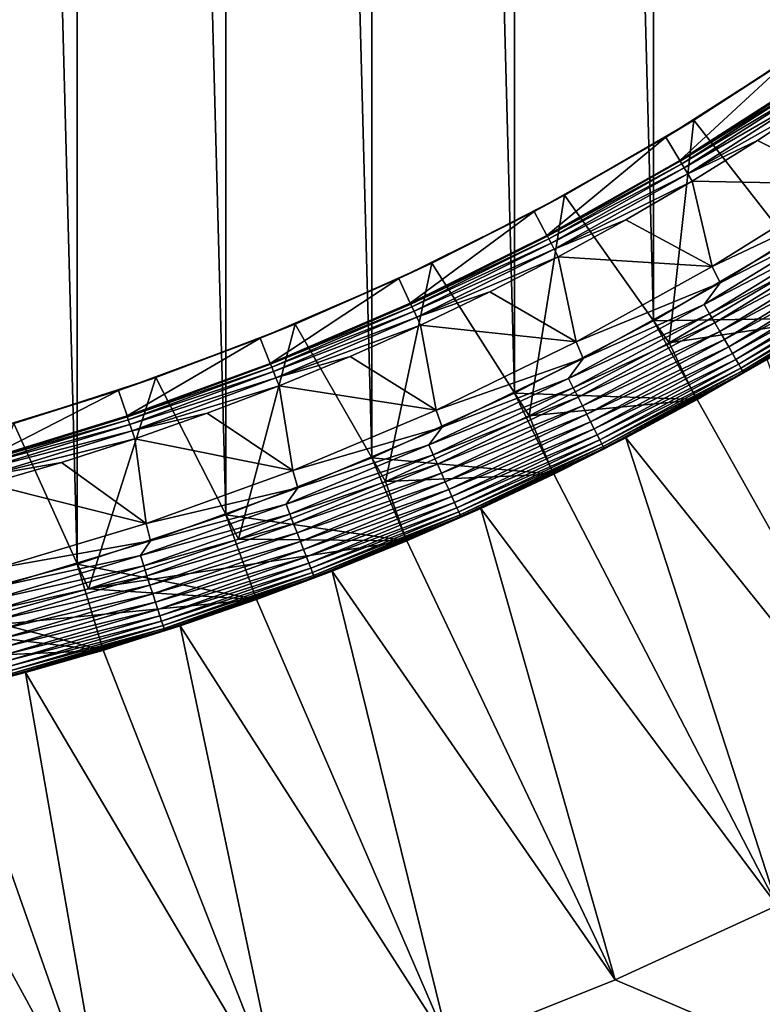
# Model space of a CAD drawing. Header units: metres. Extents: x -24 to 236, y -24 to 24.
# Tile 218 of 256: x 164.4 to 168.53, y -18.1 to -12.63. Entities that reach past the tile are written whole.
import ezdxf

# ---------------------------------------------------------------- set-up
doc = ezdxf.new("R2010")
doc.units = ezdxf.units.M
doc.layers.add('solid_10392024', color=7, linetype='CONTINUOUS')

msp = doc.modelspace()

# ---------------------------------------------------------------- linework, layer by layer
at = {"layer": 'solid_10392024'}
for points in [[(140.5, -23.5), (140.5, 23.5), (179.5, 23.5)], [(179.5, -23.5), (140.5, -23.5), (179.5, 23.5)], [(164.720245, -15.653799, 45.650002), (164.720245, 15.653799, 45.650002), (163.880249, 15.882889, 45.650002)], [(163.880249, -15.882889, 45.650002), (164.720245, -15.653799, 45.650002), (163.880249, 15.882889, 45.650002)], [(165.546555, -15.38045, 45.650002), (165.546555, 15.38045, 45.650002), (164.720245, 15.653799, 45.650002)], [(164.720245, -15.653799, 45.650002), (165.546555, -15.38045, 45.650002), (164.720245, 15.653799, 45.650002)], [(166.357162, -15.063484, 45.650002), (166.357162, 15.063484, 45.650002), (165.546555, 15.38045, 45.650002)], [(165.546555, -15.38045, 45.650002), (166.357162, -15.063484, 45.650002), (165.546555, 15.38045, 45.650002)], [(167.150024, -14.703731, 45.650002), (167.150024, 14.703731, 45.650002), (166.357162, 15.063484, 45.650002)], [(166.357162, -15.063484, 45.650002), (167.150024, -14.703731, 45.650002), (166.357162, 15.063484, 45.650002)], [(167.922241, -14.302468, 45.650002), (167.922241, 14.302468, 45.650002), (167.150024, 14.703731, 45.650002)], [(167.150024, -14.703731, 45.650002), (167.922241, -14.302468, 45.650002), (167.150024, 14.703731, 45.650002)], [(168.672516, -13.860375, 45.650002), (168.672516, 13.860375, 45.650002), (167.922241, 14.302468, 45.650002)], [(167.922241, -14.302468, 45.650002), (168.672516, -13.860375, 45.650002), (167.922241, 14.302468, 45.650002)], [(168.146118, -13.186762, 33.650002), (168.840256, -12.73184, 33.650002), (168.7659, -13.978873, 32.650002)], [(168.698349, -12.82922, 30.592821), (168.840256, -12.73184, 33.650002), (168.146118, -13.186762, 33.650002)], [(167.991257, -13.281178, 30.592821), (168.06839, -13.409826, 30.592821), (168.698349, -12.82922, 30.592821)], [(167.991257, -13.281178, 30.592821), (168.698349, -12.82922, 30.592821), (168.146118, -13.186762, 33.650002)], [(168.698349, -12.82922, 30.592821), (168.06839, -13.409826, 30.592821), (168.782516, -12.953371, 30.592821)], [(168.785645, -12.957867, 30.69735), (168.782516, -12.953371, 30.592821), (168.06839, -13.409826, 30.592821)], [(168.071243, -13.414509, 30.69735), (168.785645, -12.957867, 30.69735), (168.06839, -13.409826, 30.592821)], [(168.794846, -12.971437, 30.800835), (168.785645, -12.957867, 30.69735), (168.071243, -13.414509, 30.69735)], [(168.079697, -13.428558, 30.800835), (168.794846, -12.971437, 30.800835), (168.071243, -13.414509, 30.69735)], [(168.810074, -12.993896, 30.902037), (168.794846, -12.971437, 30.800835), (168.079697, -13.428558, 30.800835)], [(168.093689, -13.451808, 30.902037), (168.810074, -12.993896, 30.902037), (168.079697, -13.428558, 30.800835)], [(168.831161, -13.024996, 30.999844), (168.810074, -12.993896, 30.902037), (168.093689, -13.451808, 30.902037)], [(168.113052, -13.484004, 30.999844), (168.831161, -13.024996, 30.999844), (168.093689, -13.451808, 30.902037)], [(168.113052, -13.484004, 30.999844), (168.857758, -13.064222, 31.092821), (168.831161, -13.024996, 30.999844)], [(168.113052, -13.484004, 30.999844), (168.500748, -13.299294, 31.092821), (168.857758, -13.064222, 31.092821)], [(168.857758, -13.064222, 31.092821), (168.500748, -13.299294, 31.092821), (168.983109, -13.541283, 31.9)], [(167.428589, -13.603901, 33.650002), (168.146118, -13.186762, 33.650002), (168.010498, -14.425051, 32.650002)], [(167.991257, -13.281178, 30.592821), (168.146118, -13.186762, 33.650002), (167.428589, -13.603901, 33.650002)], [(168.146118, -13.186762, 33.650002), (168.7659, -13.978873, 32.650002), (168.010498, -14.425051, 32.650002)], [(167.260193, -13.694507, 30.592821), (167.330612, -13.826949, 30.592821), (167.991257, -13.281178, 30.592821)], [(167.260193, -13.694507, 30.592821), (167.991257, -13.281178, 30.592821), (167.428589, -13.603901, 33.650002)], [(167.991257, -13.281178, 30.592821), (167.330612, -13.826949, 30.592821), (168.06839, -13.409826, 30.592821)], [(168.113052, -13.484004, 30.999844), (168.137482, -13.524612, 31.092821), (168.500748, -13.299294, 31.092821)], [(168.500748, -13.299294, 31.092821), (168.137482, -13.524612, 31.092821), (168.983109, -13.541283, 31.9)], [(168.071243, -13.414509, 30.69735), (168.06839, -13.409826, 30.592821), (167.330612, -13.826949, 30.592821)], [(167.33316, -13.831803, 30.69735), (168.071243, -13.414509, 30.69735), (167.330612, -13.826949, 30.592821)], [(168.079697, -13.428558, 30.800835), (168.071243, -13.414509, 30.69735), (167.33316, -13.831803, 30.69735)], [(167.340836, -13.84629, 30.800835), (168.079697, -13.428558, 30.800835), (167.33316, -13.831803, 30.69735)], [(168.093689, -13.451808, 30.902037), (168.079697, -13.428558, 30.800835), (167.340836, -13.84629, 30.800835)], [(167.353546, -13.870263, 30.902037), (168.093689, -13.451808, 30.902037), (167.340836, -13.84629, 30.800835)], [(168.113052, -13.484004, 30.999844), (168.093689, -13.451808, 30.902037), (167.353546, -13.870263, 30.902037)], [(167.371155, -13.903461, 30.999844), (168.113052, -13.484004, 30.999844), (167.353546, -13.870263, 30.902037)], [(167.371155, -13.903461, 30.999844), (168.137482, -13.524612, 31.092821), (168.113052, -13.484004, 30.999844)], [(167.371155, -13.903461, 30.999844), (167.768265, -13.74001, 31.092821), (168.137482, -13.524612, 31.092821)], [(168.137482, -13.524612, 31.092821), (167.768265, -13.74001, 31.092821), (168.24939, -14.000347, 31.9)], [(168.137482, -13.524612, 31.092821), (168.24939, -14.000347, 31.9), (168.983109, -13.541283, 31.9)], [(168.983109, -13.541283, 31.9), (168.24939, -14.000347, 31.9), (169.031799, -13.628977, 31.9)], [(166.689896, -13.981966, 33.650002), (167.428589, -13.603901, 33.650002), (167.23204, -14.830615, 32.650002)], [(167.260193, -13.694507, 30.592821), (167.428589, -13.603901, 33.650002), (166.689896, -13.981966, 33.650002)], [(167.428589, -13.603901, 33.650002), (168.010498, -14.425051, 32.650002), (167.23204, -14.830615, 32.650002)], [(168.24939, -14.000347, 31.9), (168.293182, -14.09061, 31.9), (169.031799, -13.628977, 31.9)], [(168.937668, -13.762809, 31.896355), (169.031799, -13.628977, 31.9), (168.293182, -14.09061, 31.9)], [(166.508286, -14.067415, 30.592821), (166.571304, -14.203531, 30.592821), (167.260193, -13.694507, 30.592821)], [(166.508286, -14.067415, 30.592821), (167.260193, -13.694507, 30.592821), (166.689896, -13.981966, 33.650002)], [(167.260193, -13.694507, 30.592821), (166.571304, -14.203531, 30.592821), (167.330612, -13.826949, 30.592821)], [(167.371155, -13.903461, 30.999844), (167.393341, -13.945332, 31.092821), (167.768265, -13.74001, 31.092821)], [(167.768265, -13.74001, 31.092821), (167.393341, -13.945332, 31.092821), (168.24939, -14.000347, 31.9)], [(168.937668, -13.762809, 31.896355), (168.293182, -14.09061, 31.9), (168.205139, -14.211709, 31.896355)], [(168.937668, -13.762809, 31.896355), (168.205139, -14.211709, 31.896355), (168.970047, -13.812667, 31.885456)], [(167.33316, -13.831803, 30.69735), (167.330612, -13.826949, 30.592821), (166.571304, -14.203531, 30.592821)], [(166.573563, -14.208528, 30.69735), (167.33316, -13.831803, 30.69735), (166.571304, -14.203531, 30.592821)], [(167.340836, -13.84629, 30.800835), (167.33316, -13.831803, 30.69735), (166.573563, -14.208528, 30.69735)], [(166.580444, -14.223408, 30.800835), (167.340836, -13.84629, 30.800835), (166.573563, -14.208528, 30.69735)], [(167.353546, -13.870263, 30.902037), (167.340836, -13.84629, 30.800835), (166.580444, -14.223408, 30.800835)], [(168.205139, -14.211709, 31.896355), (168.234863, -14.263193, 31.885456), (168.970047, -13.812667, 31.885456)], [(168.970047, -13.812667, 31.885456), (168.234863, -14.263193, 31.885456), (169.00148, -13.861057, 31.867466)], [(166.591843, -14.248034, 30.902037), (167.353546, -13.870263, 30.902037), (166.580444, -14.223408, 30.800835)], [(167.371155, -13.903461, 30.999844), (167.353546, -13.870263, 30.902037), (166.591843, -14.248034, 30.902037)], [(167.922241, -14.302468, 45.650002), (168.937683, -14.284269, 45.150002), (168.672516, -13.860375, 45.650002)], [(168.234863, -14.263193, 31.885456), (168.263702, -14.313162, 31.867466), (169.00148, -13.861057, 31.867466)], [(169.00148, -13.861057, 31.867466), (168.263702, -14.313162, 31.867466), (169.031494, -13.907273, 31.842644)], [(166.60762, -14.282135, 30.999844), (167.371155, -13.903461, 30.999844), (166.591843, -14.248034, 30.902037)], [(166.60762, -14.282135, 30.999844), (167.393341, -13.945332, 31.092821), (167.371155, -13.903461, 30.999844)], [(166.60762, -14.282135, 30.999844), (167.013, -14.140425, 31.092821), (167.393341, -13.945332, 31.092821)], [(167.393341, -13.945332, 31.092821), (167.013, -14.140425, 31.092821), (167.492752, -14.419477, 31.9)], [(167.393341, -13.945332, 31.092821), (167.492752, -14.419477, 31.9), (168.24939, -14.000347, 31.9)], [(168.263702, -14.313162, 31.867466), (168.29126, -14.360886, 31.842644), (169.031494, -13.907273, 31.842644)], [(169.031494, -13.907273, 31.842644), (168.29126, -14.360886, 31.842644), (169.059647, -13.95064, 31.811354)], [(168.29126, -14.360886, 31.842644), (168.317108, -14.405666, 31.811354), (169.059647, -13.95064, 31.811354)], [(169.059647, -13.95064, 31.811354), (168.317108, -14.405666, 31.811354), (169.085556, -13.990524, 31.774055)], [(165.931885, -14.32001, 33.650002), (166.689896, -13.981966, 33.650002), (166.43338, -15.194133, 32.650002)], [(166.508286, -14.067415, 30.592821), (166.689896, -13.981966, 33.650002), (165.931885, -14.32001, 33.650002)], [(166.689896, -13.981966, 33.650002), (167.23204, -14.830615, 32.650002), (166.43338, -15.194133, 32.650002)], [(168.24939, -14.000347, 31.9), (167.492752, -14.419477, 31.9), (168.293182, -14.09061, 31.9)], [(168.010498, -14.425051, 32.650002), (168.7659, -13.978873, 32.650002), (168.935532, -14.285612, 32.650002)], [(168.317108, -14.405666, 31.811354), (168.340897, -14.446852, 31.774055), (169.085556, -13.990524, 31.774055)], [(169.085556, -13.990524, 31.774055), (168.340897, -14.446852, 31.774055), (169.10881, -14.026342, 31.731291)], [(168.340897, -14.446852, 31.774055), (168.362244, -14.483838, 31.731291), (169.10881, -14.026342, 31.731291)], [(169.10881, -14.026342, 31.731291), (168.362244, -14.483838, 31.731291), (169.129089, -14.057571, 31.683683)], [(168.362244, -14.483838, 31.731291), (168.380859, -14.516086, 31.683683), (169.129089, -14.057571, 31.683683)], [(169.129089, -14.057571, 31.683683), (168.380859, -14.516086, 31.683683), (169.146103, -14.083755, 31.631933)], [(165.737152, -14.399126, 30.592821), (165.792694, -14.538473, 30.592821), (166.508286, -14.067415, 30.592821)], [(165.737152, -14.399126, 30.592821), (166.508286, -14.067415, 30.592821), (165.931885, -14.32001, 33.650002)], [(166.508286, -14.067415, 30.592821), (165.792694, -14.538473, 30.592821), (166.571304, -14.203531, 30.592821)], [(167.492752, -14.419477, 31.9), (167.531235, -14.512166, 31.9), (168.293182, -14.09061, 31.9)], [(168.205139, -14.211709, 31.896355), (168.293182, -14.09061, 31.9), (167.531235, -14.512166, 31.9)], [(168.380859, -14.516086, 31.683683), (168.396469, -14.543123, 31.631933), (169.146103, -14.083755, 31.631933)], [(169.146103, -14.083755, 31.631933), (168.396469, -14.543123, 31.631933), (169.159576, -14.10451, 31.576794)], [(168.396469, -14.543123, 31.631933), (168.408844, -14.564556, 31.576794), (169.159576, -14.10451, 31.576794)], [(169.159576, -14.10451, 31.576794), (168.408844, -14.564556, 31.576794), (169.169327, -14.119534, 31.519072)], [(168.408844, -14.564556, 31.576794), (168.417801, -14.58007, 31.519072), (169.169327, -14.119534, 31.519072)], [(169.169327, -14.119534, 31.519072), (168.417801, -14.58007, 31.519072), (169.175232, -14.128609, 31.459608)], [(166.60762, -14.282135, 30.999844), (166.627518, -14.325148, 31.092821), (167.013, -14.140425, 31.092821)], [(167.013, -14.140425, 31.092821), (166.627518, -14.325148, 31.092821), (167.492752, -14.419477, 31.9)], [(168.417801, -14.58007, 31.519072), (168.423218, -14.58944, 31.459608), (169.175232, -14.128609, 31.459608)], [(169.175232, -14.128609, 31.459608), (168.423218, -14.58944, 31.459608), (168.554169, -14.517186, 31.4)], [(166.573563, -14.208528, 30.69735), (166.571304, -14.203531, 30.592821), (165.792694, -14.538473, 30.592821)], [(165.794693, -14.543574, 30.69735), (166.573563, -14.208528, 30.69735), (165.792694, -14.538473, 30.592821)], [(166.580444, -14.223408, 30.800835), (166.573563, -14.208528, 30.69735), (165.794693, -14.543574, 30.69735)], [(165.800766, -14.558806, 30.800835), (166.580444, -14.223408, 30.800835), (165.794693, -14.543574, 30.69735)], [(166.591843, -14.248034, 30.902037), (166.580444, -14.223408, 30.800835), (165.800766, -14.558806, 30.800835)], [(168.205139, -14.211709, 31.896355), (167.531235, -14.512166, 31.9), (167.450104, -14.621656, 31.896355)], [(168.205139, -14.211709, 31.896355), (167.450104, -14.621656, 31.896355), (168.234863, -14.263193, 31.885456)], [(165.810806, -14.584013, 30.902037), (166.591843, -14.248034, 30.902037), (165.800766, -14.558806, 30.800835)], [(166.60762, -14.282135, 30.999844), (166.591843, -14.248034, 30.902037), (165.810806, -14.584013, 30.902037)], [(165.824707, -14.618918, 30.999844), (166.60762, -14.282135, 30.999844), (165.810806, -14.584013, 30.902037)], [(165.824707, -14.618918, 30.999844), (166.627518, -14.325148, 31.092821), (166.60762, -14.282135, 30.999844)], [(167.450104, -14.621656, 31.896355), (167.477097, -14.674624, 31.885456), (168.234863, -14.263193, 31.885456)], [(168.234863, -14.263193, 31.885456), (167.477097, -14.674624, 31.885456), (168.263702, -14.313162, 31.867466)], [(167.922241, -14.302468, 45.650002), (168.164536, -14.73984, 45.150002), (168.937683, -14.284269, 45.150002)], [(168.937683, -14.284269, 45.150002), (168.164536, -14.73984, 45.150002), (168.935532, -14.285612, 32.650002)], [(165.156891, -14.616992, 33.650002), (165.931885, -14.32001, 33.650002), (165.616577, -15.514627, 32.650002)], [(165.737152, -14.399126, 30.592821), (165.931885, -14.32001, 33.650002), (165.156891, -14.616992, 33.650002)], [(165.931885, -14.32001, 33.650002), (166.43338, -15.194133, 32.650002), (165.616577, -15.514627, 32.650002)], [(165.824707, -14.618918, 30.999844), (166.237167, -14.499363, 31.092821), (166.627518, -14.325148, 31.092821)], [(166.627518, -14.325148, 31.092821), (166.237167, -14.499363, 31.092821), (166.71489, -14.797715, 31.9)], [(166.627518, -14.325148, 31.092821), (166.71489, -14.797715, 31.9), (167.492752, -14.419477, 31.9)], [(167.150024, -14.703731, 45.650002), (168.164536, -14.73984, 45.150002), (167.922241, -14.302468, 45.650002)], [(167.477097, -14.674624, 31.885456), (167.503296, -14.726035, 31.867466), (168.263702, -14.313162, 31.867466)], [(168.263702, -14.313162, 31.867466), (167.503296, -14.726035, 31.867466), (168.29126, -14.360886, 31.842644)], [(168.010498, -14.425051, 32.650002), (168.935532, -14.285612, 32.650002), (168.162323, -14.741063, 32.650002)], [(168.164536, -14.73984, 45.150002), (168.162323, -14.741063, 32.650002), (168.935532, -14.285612, 32.650002)], [(167.503296, -14.726035, 31.867466), (167.528305, -14.775135, 31.842644), (168.29126, -14.360886, 31.842644)], [(168.29126, -14.360886, 31.842644), (167.528305, -14.775135, 31.842644), (168.317108, -14.405666, 31.811354)], [(164.949142, -14.688626, 30.592821), (164.997025, -14.830788, 30.592821), (165.737152, -14.399126, 30.592821)], [(164.949142, -14.688626, 30.592821), (165.737152, -14.399126, 30.592821), (165.156891, -14.616992, 33.650002)], [(165.737152, -14.399126, 30.592821), (164.997025, -14.830788, 30.592821), (165.792694, -14.538473, 30.592821)], [(167.492752, -14.419477, 31.9), (166.71489, -14.797715, 31.9), (167.531235, -14.512166, 31.9)], [(167.23204, -14.830615, 32.650002), (168.010498, -14.425051, 32.650002), (168.162323, -14.741063, 32.650002)], [(167.528305, -14.775135, 31.842644), (167.551788, -14.821209, 31.811354), (168.317108, -14.405666, 31.811354)], [(168.317108, -14.405666, 31.811354), (167.551788, -14.821209, 31.811354), (168.340897, -14.446852, 31.774055)], [(167.551788, -14.821209, 31.811354), (167.57338, -14.863582, 31.774055), (168.340897, -14.446852, 31.774055)], [(168.340897, -14.446852, 31.774055), (167.57338, -14.863582, 31.774055), (168.362244, -14.483838, 31.731291)], [(165.824707, -14.618918, 30.999844), (165.842255, -14.662945, 31.092821), (166.237167, -14.499363, 31.092821)], [(166.237167, -14.499363, 31.092821), (165.842255, -14.662945, 31.092821), (166.71489, -14.797715, 31.9)], [(167.57338, -14.863582, 31.774055), (167.592758, -14.901635, 31.731291), (168.362244, -14.483838, 31.731291)], [(168.362244, -14.483838, 31.731291), (167.592758, -14.901635, 31.731291), (168.380859, -14.516086, 31.683683)], [(165.794693, -14.543574, 30.69735), (165.792694, -14.538473, 30.592821), (164.997025, -14.830788, 30.592821)], [(164.998825, -14.835963, 30.69735), (165.794693, -14.543574, 30.69735), (164.997025, -14.830788, 30.592821)], [(165.800766, -14.558806, 30.800835), (165.794693, -14.543574, 30.69735), (164.998825, -14.835963, 30.69735)], [(166.71489, -14.797715, 31.9), (166.748123, -14.892455, 31.9), (167.531235, -14.512166, 31.9)], [(167.450104, -14.621656, 31.896355), (167.531235, -14.512166, 31.9), (166.748123, -14.892455, 31.9)], [(167.592758, -14.901635, 31.731291), (167.609665, -14.934813, 31.683683), (168.380859, -14.516086, 31.683683)], [(168.380859, -14.516086, 31.683683), (167.609665, -14.934813, 31.683683), (168.396469, -14.543123, 31.631933)], [(167.609665, -14.934813, 31.683683), (167.62384, -14.96263, 31.631933), (168.396469, -14.543123, 31.631933)], [(168.396469, -14.543123, 31.631933), (167.62384, -14.96263, 31.631933), (168.408844, -14.564556, 31.576794)], [(167.769409, -14.951882, 31.4), (168.164688, -14.739758, 7.2), (168.554169, -14.517186, 7.2)], [(168.554169, -14.517186, 31.4), (167.769409, -14.951882, 31.4), (168.554169, -14.517186, 7.2)], [(168.423218, -14.58944, 31.459608), (167.769409, -14.951882, 31.4), (168.554169, -14.517186, 31.4)], [(168.554169, -14.517186, 7.2), (168.164688, -14.739758, 7.2), (169.487625, -17.093496, 4.5)], [(165.004059, -14.851501, 30.800835), (165.800766, -14.558806, 30.800835), (164.998825, -14.835963, 30.69735)], [(165.810806, -14.584013, 30.902037), (165.800766, -14.558806, 30.800835), (165.004059, -14.851501, 30.800835)], [(165.012711, -14.877215, 30.902037), (165.810806, -14.584013, 30.902037), (165.004059, -14.851501, 30.800835)], [(165.824707, -14.618918, 30.999844), (165.810806, -14.584013, 30.902037), (165.012711, -14.877215, 30.902037)], [(167.62384, -14.96263, 31.631933), (167.635071, -14.984681, 31.576794), (168.408844, -14.564556, 31.576794)], [(168.408844, -14.564556, 31.576794), (167.635071, -14.984681, 31.576794), (168.417801, -14.58007, 31.519072)], [(167.635071, -14.984681, 31.576794), (167.643204, -15.000643, 31.519072), (168.417801, -14.58007, 31.519072)], [(168.417801, -14.58007, 31.519072), (167.643204, -15.000643, 31.519072), (168.423218, -14.58944, 31.459608)], [(167.643204, -15.000643, 31.519072), (167.648117, -15.010283, 31.459608), (168.423218, -14.58944, 31.459608)], [(168.423218, -14.58944, 31.459608), (167.648117, -15.010283, 31.459608), (167.769409, -14.951882, 31.4)], [(164.36731, -14.872009, 33.650002), (165.156891, -14.616992, 33.650002), (164.783539, -15.791386, 32.650002)], [(164.949142, -14.688626, 30.592821), (165.156891, -14.616992, 33.650002), (164.36731, -14.872009, 33.650002)], [(165.156891, -14.616992, 33.650002), (165.616577, -15.514627, 32.650002), (164.783539, -15.791386, 32.650002)], [(165.024719, -14.912822, 30.999844), (165.824707, -14.618918, 30.999844), (165.012711, -14.877215, 30.902037)], [(165.024719, -14.912822, 30.999844), (165.842255, -14.662945, 31.092821), (165.824707, -14.618918, 30.999844)], [(165.024719, -14.912822, 30.999844), (165.443039, -14.815772, 31.092821), (165.842255, -14.662945, 31.092821)], [(165.842255, -14.662945, 31.092821), (165.443039, -14.815772, 31.092821), (165.917587, -15.13422, 31.9)], [(165.842255, -14.662945, 31.092821), (165.917587, -15.13422, 31.9), (166.71489, -14.797715, 31.9)], [(167.450104, -14.621656, 31.896355), (166.748123, -14.892455, 31.9), (166.674652, -14.991526, 31.896355)], [(167.450104, -14.621656, 31.896355), (166.674652, -14.991526, 31.896355), (167.477097, -14.674624, 31.885456)], [(164.146744, -14.935008, 30.592821), (164.186737, -15.079575, 30.592821), (164.949142, -14.688626, 30.592821)], [(164.146744, -14.935008, 30.592821), (164.949142, -14.688626, 30.592821), (164.36731, -14.872009, 33.650002)], [(164.949142, -14.688626, 30.592821), (164.186737, -15.079575, 30.592821), (164.997025, -14.830788, 30.592821)], [(166.357162, -15.063484, 45.650002), (167.368744, -15.153356, 45.150002), (167.150024, -14.703731, 45.650002)], [(166.674652, -14.991526, 31.896355), (166.698837, -15.045835, 31.885456), (167.477097, -14.674624, 31.885456)], [(167.477097, -14.674624, 31.885456), (166.698837, -15.045835, 31.885456), (167.503296, -14.726035, 31.867466)], [(167.150024, -14.703731, 45.650002), (167.368744, -15.153356, 45.150002), (168.164536, -14.73984, 45.150002)], [(166.698837, -15.045835, 31.885456), (166.722305, -15.098545, 31.867466), (167.503296, -14.726035, 31.867466)], [(167.503296, -14.726035, 31.867466), (166.722305, -15.098545, 31.867466), (167.528305, -14.775135, 31.842644)], [(166.722305, -15.098545, 31.867466), (166.74472, -15.148888, 31.842644), (167.528305, -14.775135, 31.842644)], [(167.528305, -14.775135, 31.842644), (166.74472, -15.148888, 31.842644), (167.551788, -14.821209, 31.811354)], [(167.23204, -14.830615, 32.650002), (168.162323, -14.741063, 32.650002), (167.366119, -15.154625, 32.650002)], [(167.368744, -15.153356, 45.150002), (167.366119, -15.154625, 32.650002), (168.162323, -14.741063, 32.650002)], [(168.164536, -14.73984, 45.150002), (167.368744, -15.153356, 45.150002), (168.162323, -14.741063, 32.650002)], [(168.164688, -14.739758, 7.2), (167.769409, -14.951882, 7.2), (169.487625, -17.093496, 4.5)], [(167.769409, -14.951882, 31.4), (167.769409, -14.951882, 7.2), (168.164688, -14.739758, 7.2)], [(164.998825, -14.835963, 30.69735), (164.997025, -14.830788, 30.592821), (164.186737, -15.079575, 30.592821)], [(165.024719, -14.912822, 30.999844), (165.039841, -14.957734, 31.092821), (165.443039, -14.815772, 31.092821)], [(165.443039, -14.815772, 31.092821), (165.039841, -14.957734, 31.092821), (165.917587, -15.13422, 31.9)], [(166.71489, -14.797715, 31.9), (165.917587, -15.13422, 31.9), (166.748123, -14.892455, 31.9)], [(166.43338, -15.194133, 32.650002), (167.23204, -14.830615, 32.650002), (167.366119, -15.154625, 32.650002)], [(166.74472, -15.148888, 31.842644), (166.765747, -15.196126, 31.811354), (167.551788, -14.821209, 31.811354)], [(167.551788, -14.821209, 31.811354), (166.765747, -15.196126, 31.811354), (167.57338, -14.863582, 31.774055)], [(164.36731, -14.872009, 33.650002), (164.783539, -15.791386, 32.650002), (163.937317, -16.023342, 32.650002)], [(164.188278, -15.084836, 30.69735), (164.998825, -14.835963, 30.69735), (164.186737, -15.079575, 30.592821)], [(165.004059, -14.851501, 30.800835), (164.998825, -14.835963, 30.69735), (164.188278, -15.084836, 30.69735)], [(164.192673, -15.100635, 30.800835), (165.004059, -14.851501, 30.800835), (164.188278, -15.084836, 30.69735)], [(165.012711, -14.877215, 30.902037), (165.004059, -14.851501, 30.800835), (164.192673, -15.100635, 30.800835)], [(164.199936, -15.12678, 30.902037), (165.012711, -14.877215, 30.902037), (164.192673, -15.100635, 30.800835)], [(165.024719, -14.912822, 30.999844), (165.012711, -14.877215, 30.902037), (164.199936, -15.12678, 30.902037)], [(166.765747, -15.196126, 31.811354), (166.785095, -15.239571, 31.774055), (167.57338, -14.863582, 31.774055)], [(167.57338, -14.863582, 31.774055), (166.785095, -15.239571, 31.774055), (167.592758, -14.901635, 31.731291)], [(164.209976, -15.162984, 30.999844), (165.024719, -14.912822, 30.999844), (164.199936, -15.12678, 30.902037)], [(164.209976, -15.162984, 30.999844), (165.039841, -14.957734, 31.092821), (165.024719, -14.912822, 30.999844)], [(165.917587, -15.13422, 31.9), (165.945923, -15.230509, 31.9), (166.748123, -14.892455, 31.9)], [(166.674652, -14.991526, 31.896355), (166.748123, -14.892455, 31.9), (165.945923, -15.230509, 31.9)], [(166.785095, -15.239571, 31.774055), (166.80246, -15.278587, 31.731291), (167.592758, -14.901635, 31.731291)], [(167.592758, -14.901635, 31.731291), (166.80246, -15.278587, 31.731291), (167.609665, -14.934813, 31.683683)], [(166.80246, -15.278587, 31.731291), (166.817612, -15.312604, 31.683683), (167.609665, -14.934813, 31.683683)], [(167.609665, -14.934813, 31.683683), (166.817612, -15.312604, 31.683683), (167.62384, -14.96263, 31.631933)], [(164.209976, -15.162984, 30.999844), (164.63295, -15.088724, 31.092821), (165.039841, -14.957734, 31.092821)], [(165.039841, -14.957734, 31.092821), (164.63295, -15.088724, 31.092821), (165.103668, -15.427737, 31.9)], [(165.039841, -14.957734, 31.092821), (165.103668, -15.427737, 31.9), (165.917587, -15.13422, 31.9)], [(166.674652, -14.991526, 31.896355), (165.945923, -15.230509, 31.9), (165.88092, -15.320305, 31.896355)], [(166.674652, -14.991526, 31.896355), (165.88092, -15.320305, 31.896355), (166.698837, -15.045835, 31.885456)], [(166.817612, -15.312604, 31.683683), (166.830307, -15.341125, 31.631933), (167.62384, -14.96263, 31.631933)], [(167.62384, -14.96263, 31.631933), (166.830307, -15.341125, 31.631933), (167.635071, -14.984681, 31.576794)], [(166.830307, -15.341125, 31.631933), (166.840378, -15.363734, 31.576794), (167.635071, -14.984681, 31.576794)], [(167.635071, -14.984681, 31.576794), (166.840378, -15.363734, 31.576794), (167.643204, -15.000643, 31.519072)], [(166.962631, -15.344196, 31.4), (167.368622, -15.153409, 7.2), (167.769409, -14.951882, 7.2)], [(167.769409, -14.951882, 31.4), (166.962631, -15.344196, 31.4), (167.769409, -14.951882, 7.2)], [(167.648117, -15.010283, 31.459608), (166.962631, -15.344196, 31.4), (167.769409, -14.951882, 31.4)], [(167.769409, -14.951882, 7.2), (167.368622, -15.153409, 7.2), (168.609711, -17.552074, 4.5)], [(167.769409, -14.951882, 7.2), (168.609711, -17.552074, 4.5), (169.487625, -17.093496, 4.5)], [(165.88092, -15.320305, 31.896355), (165.902222, -15.375805, 31.885456), (166.698837, -15.045835, 31.885456)], [(166.698837, -15.045835, 31.885456), (165.902222, -15.375805, 31.885456), (166.722305, -15.098545, 31.867466)], [(166.840378, -15.363734, 31.576794), (166.847656, -15.380099, 31.519072), (167.643204, -15.000643, 31.519072)], [(167.643204, -15.000643, 31.519072), (166.847656, -15.380099, 31.519072), (167.648117, -15.010283, 31.459608)], [(166.847656, -15.380099, 31.519072), (166.852066, -15.389983, 31.459608), (167.648117, -15.010283, 31.459608)], [(167.648117, -15.010283, 31.459608), (166.852066, -15.389983, 31.459608), (166.962631, -15.344196, 31.4)], [(164.209976, -15.162984, 30.999844), (164.222656, -15.208649, 31.092821), (164.63295, -15.088724, 31.092821)], [(164.63295, -15.088724, 31.092821), (164.222656, -15.208649, 31.092821), (165.103668, -15.427737, 31.9)], [(165.546555, -15.38045, 45.650002), (166.55162, -15.524135, 45.150002), (166.357162, -15.063484, 45.650002)], [(165.902222, -15.375805, 31.885456), (165.922897, -15.429671, 31.867466), (166.722305, -15.098545, 31.867466)], [(166.722305, -15.098545, 31.867466), (165.922897, -15.429671, 31.867466), (166.74472, -15.148888, 31.842644)], [(166.357162, -15.063484, 45.650002), (166.55162, -15.524135, 45.150002), (167.368744, -15.153356, 45.150002)], [(165.917587, -15.13422, 31.9), (165.103668, -15.427737, 31.9), (165.945923, -15.230509, 31.9)], [(165.922897, -15.429671, 31.867466), (165.942642, -15.481118, 31.842644), (166.74472, -15.148888, 31.842644)], [(166.74472, -15.148888, 31.842644), (165.942642, -15.481118, 31.842644), (166.765747, -15.196126, 31.811354)], [(166.43338, -15.194133, 32.650002), (167.366119, -15.154625, 32.650002), (166.549103, -15.525188, 32.650002)], [(166.55162, -15.524135, 45.150002), (166.549103, -15.525188, 32.650002), (167.366119, -15.154625, 32.650002)], [(167.368744, -15.153356, 45.150002), (166.55162, -15.524135, 45.150002), (167.366119, -15.154625, 32.650002)], [(167.368622, -15.153409, 7.2), (166.962631, -15.344196, 7.2), (168.609711, -17.552074, 4.5)], [(166.962631, -15.344196, 31.4), (166.962631, -15.344196, 7.2), (167.368622, -15.153409, 7.2)], [(164.222656, -15.208649, 31.092821), (164.275513, -15.677455, 31.9), (165.103668, -15.427737, 31.9)], [(165.616577, -15.514627, 32.650002), (166.43338, -15.194133, 32.650002), (166.549103, -15.525188, 32.650002)], [(165.942642, -15.481118, 31.842644), (165.961182, -15.529392, 31.811354), (166.765747, -15.196126, 31.811354)], [(166.765747, -15.196126, 31.811354), (165.961182, -15.529392, 31.811354), (166.785095, -15.239571, 31.774055)], [(165.103668, -15.427737, 31.9), (165.126511, -15.525511, 31.9), (165.945923, -15.230509, 31.9)], [(165.88092, -15.320305, 31.896355), (165.945923, -15.230509, 31.9), (165.126511, -15.525511, 31.9)], [(165.961182, -15.529392, 31.811354), (165.97821, -15.573791, 31.774055), (166.785095, -15.239571, 31.774055)], [(166.785095, -15.239571, 31.774055), (165.97821, -15.573791, 31.774055), (166.80246, -15.278587, 31.731291)], [(165.88092, -15.320305, 31.896355), (165.126511, -15.525511, 31.9), (165.071045, -15.607093, 31.896355)], [(165.88092, -15.320305, 31.896355), (165.071045, -15.607093, 31.896355), (165.902222, -15.375805, 31.885456)], [(165.97821, -15.573791, 31.774055), (165.99353, -15.613662, 31.731291), (166.80246, -15.278587, 31.731291)], [(166.80246, -15.278587, 31.731291), (165.99353, -15.613662, 31.731291), (166.817612, -15.312604, 31.683683)], [(165.99353, -15.613662, 31.731291), (166.006866, -15.648425, 31.683683), (166.817612, -15.312604, 31.683683)], [(166.817612, -15.312604, 31.683683), (166.006866, -15.648425, 31.683683), (166.830307, -15.341125, 31.631933)], [(165.071045, -15.607093, 31.896355), (165.089417, -15.663631, 31.885456), (165.902222, -15.375805, 31.885456)], [(165.902222, -15.375805, 31.885456), (165.089417, -15.663631, 31.885456), (165.922897, -15.429671, 31.867466)], [(166.006866, -15.648425, 31.683683), (166.018051, -15.677571, 31.631933), (166.830307, -15.341125, 31.631933)], [(166.830307, -15.341125, 31.631933), (166.018051, -15.677571, 31.631933), (166.840378, -15.363734, 31.576794)], [(166.018051, -15.677571, 31.631933), (166.026932, -15.700676, 31.576794), (166.840378, -15.363734, 31.576794)], [(166.840378, -15.363734, 31.576794), (166.026932, -15.700676, 31.576794), (166.847656, -15.380099, 31.519072)], [(166.136108, -15.693014, 31.4), (166.551682, -15.524107, 7.2), (166.962631, -15.344196, 7.2)], [(166.962631, -15.344196, 31.4), (166.136108, -15.693014, 31.4), (166.962631, -15.344196, 7.2)], [(166.852066, -15.389983, 31.459608), (166.136108, -15.693014, 31.4), (166.962631, -15.344196, 31.4)], [(166.962631, -15.344196, 7.2), (166.551682, -15.524107, 7.2), (167.709686, -17.965609, 4.5)], [(166.962631, -15.344196, 7.2), (167.709686, -17.965609, 4.5), (168.609711, -17.552074, 4.5)], [(165.103668, -15.427737, 31.9), (164.275513, -15.677455, 31.9), (165.126511, -15.525511, 31.9)], [(164.720245, -15.653799, 45.650002), (165.716171, -15.850801, 45.150002), (165.546555, -15.38045, 45.650002)], [(165.089417, -15.663631, 31.885456), (165.107254, -15.718506, 31.867466), (165.922897, -15.429671, 31.867466)], [(165.922897, -15.429671, 31.867466), (165.107254, -15.718506, 31.867466), (165.942642, -15.481118, 31.842644)], [(165.546555, -15.38045, 45.650002), (165.716171, -15.850801, 45.150002), (166.55162, -15.524135, 45.150002)], [(166.026932, -15.700676, 31.576794), (166.03334, -15.717401, 31.519072), (166.847656, -15.380099, 31.519072)], [(166.847656, -15.380099, 31.519072), (166.03334, -15.717401, 31.519072), (166.852066, -15.389983, 31.459608)], [(166.03334, -15.717401, 31.519072), (166.037216, -15.727501, 31.459608), (166.852066, -15.389983, 31.459608)], [(166.852066, -15.389983, 31.459608), (166.037216, -15.727501, 31.459608), (166.136108, -15.693014, 31.4)], [(165.107254, -15.718506, 31.867466), (165.124283, -15.770916, 31.842644), (165.942642, -15.481118, 31.842644)], [(165.942642, -15.481118, 31.842644), (165.124283, -15.770916, 31.842644), (165.961182, -15.529392, 31.811354)], [(164.275513, -15.677455, 31.9), (164.291992, -15.7766, 31.9), (165.126511, -15.525511, 31.9)], [(165.071045, -15.607093, 31.896355), (165.126511, -15.525511, 31.9), (164.291992, -15.7766, 31.9)], [(164.783539, -15.791386, 32.650002), (165.616577, -15.514627, 32.650002), (166.549103, -15.525188, 32.650002)], [(164.783539, -15.791386, 32.650002), (166.549103, -15.525188, 32.650002), (165.713455, -15.851774, 32.650002)], [(165.124283, -15.770916, 31.842644), (165.140259, -15.820094, 31.811354), (165.961182, -15.529392, 31.811354)], [(165.961182, -15.529392, 31.811354), (165.140259, -15.820094, 31.811354), (165.97821, -15.573791, 31.774055)], [(165.716171, -15.850801, 45.150002), (165.713455, -15.851774, 32.650002), (166.549103, -15.525188, 32.650002)], [(166.55162, -15.524135, 45.150002), (165.716171, -15.850801, 45.150002), (166.549103, -15.525188, 32.650002)], [(166.551682, -15.524107, 7.2), (166.136108, -15.693014, 7.2), (167.709686, -17.965609, 4.5)], [(166.136108, -15.693014, 31.4), (166.136108, -15.693014, 7.2), (166.551682, -15.524107, 7.2)], [(165.140259, -15.820094, 31.811354), (165.154953, -15.865322, 31.774055), (165.97821, -15.573791, 31.774055)], [(165.97821, -15.573791, 31.774055), (165.154953, -15.865322, 31.774055), (165.99353, -15.613662, 31.731291)], [(165.071045, -15.607093, 31.896355), (164.291992, -15.7766, 31.9), (164.247284, -15.851102, 31.896355)], [(165.071045, -15.607093, 31.896355), (164.247284, -15.851102, 31.896355), (165.089417, -15.663631, 31.885456)], [(165.154953, -15.865322, 31.774055), (165.168152, -15.905941, 31.731291), (165.99353, -15.613662, 31.731291)], [(165.99353, -15.613662, 31.731291), (165.168152, -15.905941, 31.731291), (166.006866, -15.648425, 31.683683)], [(165.168152, -15.905941, 31.731291), (165.179657, -15.941355, 31.683683), (166.006866, -15.648425, 31.683683)], [(166.006866, -15.648425, 31.683683), (165.179657, -15.941355, 31.683683), (166.018051, -15.677571, 31.631933)], [(163.880249, -15.882889, 45.650002), (164.864548, -16.132534, 45.150002), (164.720245, -15.653799, 45.650002)], [(164.247284, -15.851102, 31.896355), (164.26268, -15.908525, 31.885456), (165.089417, -15.663631, 31.885456)], [(165.089417, -15.663631, 31.885456), (164.26268, -15.908525, 31.885456), (165.107254, -15.718506, 31.867466)], [(164.720245, -15.653799, 45.650002), (164.864548, -16.132534, 45.150002), (165.716171, -15.850801, 45.150002)], [(165.179657, -15.941355, 31.683683), (165.189301, -15.971046, 31.631933), (166.018051, -15.677571, 31.631933)], [(166.018051, -15.677571, 31.631933), (165.189301, -15.971046, 31.631933), (166.026932, -15.700676, 31.576794)], [(165.189301, -15.971046, 31.631933), (165.19696, -15.994584, 31.576794), (166.026932, -15.700676, 31.576794)], [(166.026932, -15.700676, 31.576794), (165.19696, -15.994584, 31.576794), (166.03334, -15.717401, 31.519072)], [(165.292191, -15.99735, 31.4), (165.716171, -15.8508, 7.2), (166.136108, -15.693014, 7.2)], [(166.136108, -15.693014, 31.4), (165.292191, -15.99735, 31.4), (166.136108, -15.693014, 7.2)], [(166.037216, -15.727501, 31.459608), (165.292191, -15.99735, 31.4), (166.136108, -15.693014, 31.4)], [(166.136108, -15.693014, 7.2), (165.716171, -15.8508, 7.2), (166.789795, -18.333063, 4.5)], [(166.136108, -15.693014, 7.2), (166.789795, -18.333063, 4.5), (167.709686, -17.965609, 4.5)], [(164.26268, -15.908525, 31.885456), (164.277603, -15.964257, 31.867466), (165.107254, -15.718506, 31.867466)], [(165.107254, -15.718506, 31.867466), (164.277603, -15.964257, 31.867466), (165.124283, -15.770916, 31.842644)], [(165.19696, -15.994584, 31.576794), (165.202484, -16.011621, 31.519072), (166.03334, -15.717401, 31.519072)], [(166.03334, -15.717401, 31.519072), (165.202484, -16.011621, 31.519072), (166.037216, -15.727501, 31.459608)], [(165.202484, -16.011621, 31.519072), (165.205841, -16.021912, 31.459608), (166.037216, -15.727501, 31.459608)], [(166.037216, -15.727501, 31.459608), (165.205841, -16.021912, 31.459608), (165.292191, -15.99735, 31.4)], [(163.937317, -16.023342, 32.650002), (164.783539, -15.791386, 32.650002), (165.713455, -15.851774, 32.650002)], [(164.277603, -15.964257, 31.867466), (164.29187, -16.017487, 31.842644), (165.124283, -15.770916, 31.842644)], [(165.124283, -15.770916, 31.842644), (164.29187, -16.017487, 31.842644), (165.140259, -15.820094, 31.811354)], [(163.937317, -16.023342, 32.650002), (165.713455, -15.851774, 32.650002), (164.861481, -16.133457, 32.650002)], [(164.29187, -16.017487, 31.842644), (164.305252, -16.067434, 31.811354), (165.140259, -15.820094, 31.811354)], [(165.140259, -15.820094, 31.811354), (164.305252, -16.067434, 31.811354), (165.154953, -15.865322, 31.774055)], [(164.305252, -16.067434, 31.811354), (164.317566, -16.113369, 31.774055), (165.154953, -15.865322, 31.774055)], [(165.154953, -15.865322, 31.774055), (164.317566, -16.113369, 31.774055), (165.168152, -15.905941, 31.731291)], [(164.864548, -16.132534, 45.150002), (164.861481, -16.133457, 32.650002), (165.713455, -15.851774, 32.650002)], [(165.716171, -15.850801, 45.150002), (164.864548, -16.132534, 45.150002), (165.713455, -15.851774, 32.650002)], [(165.716171, -15.8508, 7.2), (165.292191, -15.99735, 7.2), (166.789795, -18.333063, 4.5)], [(165.292191, -15.99735, 31.4), (165.292191, -15.99735, 7.2), (165.716171, -15.8508, 7.2)], [(163.880249, -15.882889, 45.650002), (163.998856, -16.368618, 45.150002), (164.864548, -16.132534, 45.150002)], [(164.317566, -16.113369, 31.774055), (164.328613, -16.154623, 31.731291), (165.168152, -15.905941, 31.731291)], [(165.168152, -15.905941, 31.731291), (164.328613, -16.154623, 31.731291), (165.179657, -15.941355, 31.683683)], [(164.328613, -16.154623, 31.731291), (164.338257, -16.19059, 31.683683), (165.179657, -15.941355, 31.683683)], [(165.179657, -15.941355, 31.683683), (164.338257, -16.19059, 31.683683), (165.189301, -15.971046, 31.631933)], [(164.338257, -16.19059, 31.683683), (164.346329, -16.220747, 31.631933), (165.189301, -15.971046, 31.631933)], [(165.189301, -15.971046, 31.631933), (164.346329, -16.220747, 31.631933), (165.19696, -15.994584, 31.576794)], [(163.07959, -16.210058, 32.650002), (163.937317, -16.023342, 32.650002), (164.861481, -16.133457, 32.650002)], [(164.346329, -16.220747, 31.631933), (164.352737, -16.244652, 31.576794), (165.19696, -15.994584, 31.576794)], [(165.19696, -15.994584, 31.576794), (164.352737, -16.244652, 31.576794), (165.202484, -16.011621, 31.519072)], [(164.352737, -16.244652, 31.576794), (164.357376, -16.261955, 31.519072), (165.202484, -16.011621, 31.519072)], [(165.202484, -16.011621, 31.519072), (164.357376, -16.261955, 31.519072), (165.205841, -16.021912, 31.459608)], [(164.357376, -16.261955, 31.519072), (164.360184, -16.272406, 31.459608), (165.205841, -16.021912, 31.459608)], [(165.205841, -16.021912, 31.459608), (164.360184, -16.272406, 31.459608), (164.433273, -16.256338, 31.4)], [(164.433273, -16.256338, 31.4), (164.864456, -16.132561, 7.2), (165.292191, -15.99735, 7.2)], [(165.292191, -15.99735, 31.4), (164.433273, -16.256338, 31.4), (165.292191, -15.99735, 7.2)], [(165.205841, -16.021912, 31.459608), (164.433273, -16.256338, 31.4), (165.292191, -15.99735, 31.4)], [(165.292191, -15.99735, 7.2), (164.864456, -16.132561, 7.2), (165.852509, -18.653433, 4.5)], [(165.292191, -15.99735, 7.2), (165.852509, -18.653433, 4.5), (166.789795, -18.333063, 4.5)], [(163.07959, -16.210058, 32.650002), (164.861481, -16.133457, 32.650002), (163.995834, -16.369356, 32.650002)], [(163.998856, -16.368618, 45.150002), (163.995834, -16.369356, 32.650002), (164.861481, -16.133457, 32.650002)], [(164.864548, -16.132534, 45.150002), (163.998856, -16.368618, 45.150002), (164.861481, -16.133457, 32.650002)], [(164.864456, -16.132561, 7.2), (164.433273, -16.256338, 7.2), (165.852509, -18.653433, 4.5)], [(164.433273, -16.256338, 31.4), (164.433273, -16.256338, 7.2), (164.864456, -16.132561, 7.2)], [(163.561798, -16.469248, 31.4), (163.998962, -16.368593, 7.2), (164.433273, -16.256338, 7.2)], [(164.433273, -16.256338, 31.4), (163.561798, -16.469248, 31.4), (164.433273, -16.256338, 7.2)], [(164.360184, -16.272406, 31.459608), (163.561798, -16.469248, 31.4), (164.433273, -16.256338, 31.4)], [(164.433273, -16.256338, 7.2), (163.998962, -16.368593, 7.2), (164.900299, -18.925898, 4.5)], [(164.433273, -16.256338, 7.2), (164.900299, -18.925898, 4.5), (165.852509, -18.653433, 4.5)], [(163.998962, -16.368593, 7.2), (163.561798, -16.469248, 7.2), (164.900299, -18.925898, 4.5)], [(163.561798, -16.469248, 7.2), (163.935394, -19.149807, 4.5), (164.900299, -18.925898, 4.5)], [(167.709686, -17.965609, 4.5), (167.709717, -17.965597, 4), (168.609726, -17.552065, 4)], [(167.709686, -17.965609, 4.5), (168.609726, -17.552065, 4), (168.609711, -17.552074, 4.5)], [(168.609726, -17.552065, 4), (167.709717, -17.965597, 4), (179.5, -23, 4)], [(166.789795, -18.333063, 4.5), (166.789871, -18.333033, 4), (167.709717, -17.965597, 4)], [(166.789795, -18.333063, 4.5), (167.709717, -17.965597, 4), (167.709686, -17.965609, 4.5)], [(167.709717, -17.965597, 4), (166.789871, -18.333033, 4), (179.5, -23, 4)]]:
    msp.add_3dface(points, dxfattribs=at)

doc.saveas('drawing.dxf')
